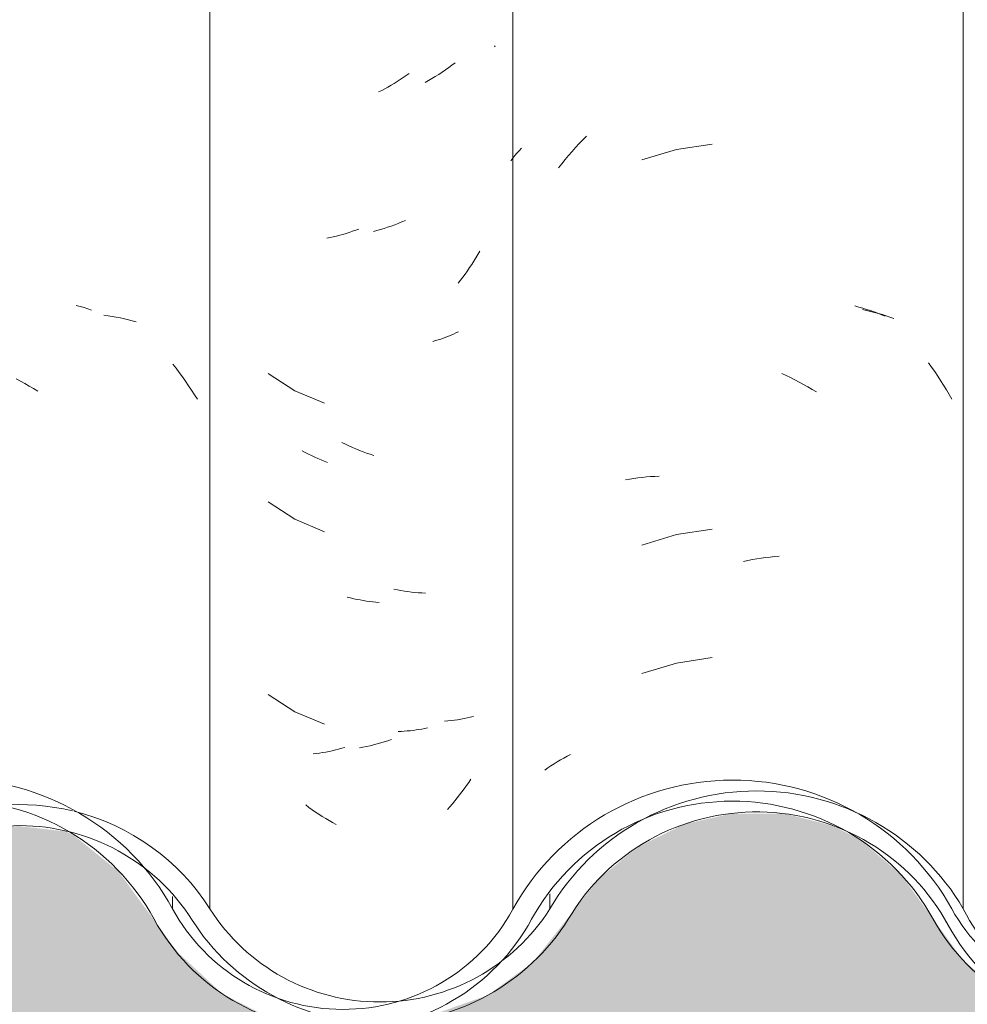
# Model space of a CAD drawing. Header units: metres. Extents: x -27.3 to 21, y -0.3 to 10.3.
# Tile 88 of 237: x 9.071 to 9.293, y 2.852 to 3.083. Entities that reach past the tile are written whole.
import ezdxf

# ---------------------------------------------------------------- set-up
doc = ezdxf.new("R2010")
doc.units = ezdxf.units.M
doc.layers.add('A-GLAZ-CWMG', color=7, linetype='Continuous', lineweight=5)
doc.layers.add('A-WALL', color=7, linetype='Continuous', lineweight=5)
pattern_1 = [(0, (32.697, 1.413), (0.4064, 0.10048), [0.01676, -0.28804, 0.01676, -0.28804, -1.626]), (0, (32.697, 1.413), (0.4064, 0.10048), [-0.6096, 0.01676, -0.59284, 0.01676, -0.28804, -0.7112]), (0, (32.697, 1.413), (0.4064, 0.10048), [-1.524, 0.01676, -0.18644, 0.01676, -0.49124]), (120.277, (32.85, 1.463), (-0.2911939, 0.2978186), [0.01663, -0.28565, 0.01663, -1.898]), (120.277, (32.85, 1.463), (-0.2911939, 0.2978186), [-0.3189, -0.28565, 0.01663, -0.58792, -1.008]), (120.277, (32.85, 1.463), (-0.2911939, 0.2978186), [-1.209, 0.01663, -0.28565, 0.01663, -0.68868]), (120.277, (32.85, 1.463), (-0.2911939, 0.2978186), [-1.528, -0.18489, 0.01663, -0.48717]), (239.723, (32.9, 1.664), (-0.11521126, -0.39830183), [0.01663, -0.28565, 0.01663, -1.898]), (239.723, (32.9, 1.664), (-0.11521126, -0.39830183), [-0.3189, -0.28565, 0.01663, -0.58792, -1.008]), (239.723, (32.9, 1.664), (-0.11521126, -0.39830183), [-1.209, 0.01663, -0.28565, 0.01663, -0.68868]), (239.723, (32.9, 1.664), (-0.11521126, -0.39830183), [-1.528, -0.18489, 0.01663, -0.48717])]

# ---------------------------------------------------------------- blocks, each defined once
blk = doc.blocks.new('FP_158-FACHADA 03')
at = {"layer": 'A-GLAZ-CWMG', "color": 9, "true_color": 0xc0c0c0}
for p, q in [((14.29187, 3.01604), (14.29278, 3.01578)), ((14.29278, 3.01578), (14.29369, 3.01552)), ((14.29369, 3.01552), (14.29459, 3.01523)), ((14.29459, 3.01523), (14.29548, 3.01493)), ((14.27778, 2.99881), (14.2788, 2.99826)), ((14.2788, 2.99826), (14.27981, 2.9977)), ((14.27981, 2.9977), (14.28082, 2.99712)), ((14.28082, 2.99712), (14.28183, 2.99652)), ((14.28183, 2.99652), (14.28283, 2.99591))]:
    blk.add_line(p, q, dxfattribs=at)
blk = doc.blocks.new('FP_159-FACHADA 03')
at = {"layer": 'A-GLAZ-CWMG', "color": 9, "true_color": 0xc0c0c0}
for p, q in [((14.39029, 3.07696), (14.3901, 3.07672)), ((14.36936, 3.07001), (14.36866, 3.06953)), ((14.37006, 3.0705), (14.36936, 3.07001)), ((14.36581, 3.06774), (14.36508, 3.06732)), ((14.36653, 3.06817), (14.36581, 3.06774)), ((14.36724, 3.06861), (14.36653, 3.06817)), ((14.36796, 3.06906), (14.36724, 3.06861)), ((14.36866, 3.06953), (14.36796, 3.06906)), ((14.36363, 3.06653), (14.36289, 3.06616)), ((14.36436, 3.06692), (14.36363, 3.06653)), ((14.36508, 3.06732), (14.36436, 3.06692)), ((14.35451, 3.03273), (14.35375, 3.03252)), ((14.35526, 3.03295), (14.35451, 3.03273)), ((14.35601, 3.03319), (14.35526, 3.03295)), ((14.35676, 3.03344), (14.35601, 3.03319)), ((14.35751, 3.0337), (14.35676, 3.03344)), ((14.35826, 3.03398), (14.35751, 3.0337)), ((14.3515, 3.03198), (14.35075, 3.03182)), ((14.35225, 3.03214), (14.3515, 3.03198)), ((14.353, 3.03232), (14.35225, 3.03214)), ((14.35375, 3.03252), (14.353, 3.03232)), ((14.38668, 3.02881), (14.38621, 3.02801)), ((14.38525, 3.02644), (14.38475, 3.02567)), ((14.38574, 3.02722), (14.38525, 3.02644)), ((14.38621, 3.02801), (14.38574, 3.02722)), ((14.3832, 3.02341), (14.38266, 3.02268)), ((14.38373, 3.02415), (14.3832, 3.02341)), ((14.38424, 3.02491), (14.38373, 3.02415)), ((14.38475, 3.02567), (14.38424, 3.02491)), ((14.38211, 3.02195), (14.38155, 3.02124)), ((14.38266, 3.02268), (14.38211, 3.02195)), ((14.38106, 3.00959), (14.38049, 3.00932)), ((14.38163, 3.00986), (14.38106, 3.00959)), ((14.37623, 3.00778), (14.37559, 3.0076)), ((14.37687, 3.00797), (14.37623, 3.00778)), ((14.37749, 3.00816), (14.37687, 3.00797)), ((14.37811, 3.00837), (14.37749, 3.00816)), ((14.37871, 3.0086), (14.37811, 3.00837)), ((14.37931, 3.00883), (14.37871, 3.0086)), ((14.37991, 3.00907), (14.37931, 3.00883)), ((14.38049, 3.00932), (14.37991, 3.00907)), ((14.34566, 2.9815), (14.34493, 2.98189)), ((14.34639, 2.98113), (14.34566, 2.9815)), ((14.34713, 2.98078), (14.34639, 2.98113)), ((14.34787, 2.98043), (14.34713, 2.98078)), ((14.34861, 2.9801), (14.34787, 2.98043)), ((14.34936, 2.97979), (14.34861, 2.9801)), ((14.3501, 2.97949), (14.34936, 2.97979)), ((14.35085, 2.9792), (14.3501, 2.97949)), ((14.35629, 2.94737), (14.35554, 2.94756)), ((14.35704, 2.9472), (14.35629, 2.94737)), ((14.35779, 2.94703), (14.35704, 2.9472)), ((14.35854, 2.94689), (14.35779, 2.94703)), ((14.35928, 2.94675), (14.35854, 2.94689)), ((14.36003, 2.94663), (14.35928, 2.94675)), ((14.36077, 2.94652), (14.36003, 2.94663)), ((14.36151, 2.94643), (14.36077, 2.94652)), ((14.36225, 2.94635), (14.36151, 2.94643)), ((14.36299, 2.94628), (14.36225, 2.94635)), ((14.36822, 2.91605), (14.36751, 2.91602)), ((14.36892, 2.91609), (14.36822, 2.91605)), ((14.36962, 2.91614), (14.36892, 2.91609)), ((14.37032, 2.91621), (14.36962, 2.91614)), ((14.37101, 2.91629), (14.37032, 2.91621)), ((14.37169, 2.91638), (14.37101, 2.91629)), ((14.37237, 2.91649), (14.37169, 2.91638)), ((14.37304, 2.9166), (14.37237, 2.91649)), ((14.37371, 2.91673), (14.37304, 2.9166)), ((14.37437, 2.91688), (14.37371, 2.91673)), ((14.34825, 2.91083), (14.34751, 2.91074)), ((14.349, 2.91094), (14.34825, 2.91083)), ((14.34974, 2.91106), (14.349, 2.91094)), ((14.35049, 2.9112), (14.34974, 2.91106)), ((14.35124, 2.91135), (14.35049, 2.9112)), ((14.35199, 2.91151), (14.35124, 2.91135)), ((14.35274, 2.91169), (14.35199, 2.91151)), ((14.35349, 2.91188), (14.35274, 2.91169)), ((14.35424, 2.91208), (14.35349, 2.91188)), ((14.35499, 2.9123), (14.35424, 2.91208)), ((14.38354, 2.90332), (14.38301, 2.90258)), ((14.38406, 2.90407), (14.38354, 2.90332)), ((14.38457, 2.90483), (14.38406, 2.90407)), ((14.38192, 2.90113), (14.38136, 2.90042)), ((14.38247, 2.90185), (14.38192, 2.90113)), ((14.38301, 2.90258), (14.38247, 2.90185)), ((14.38021, 2.89903), (14.37962, 2.89835)), ((14.38079, 2.89972), (14.38021, 2.89903)), ((14.38136, 2.90042), (14.38079, 2.89972)), ((14.37962, 2.89835), (14.37903, 2.89768))]:
    blk.add_line(p, q, dxfattribs=at)
blk = doc.blocks.new('FP_160-FACHADA 03')
at = {"layer": 'A-GLAZ-CWMG', "color": 9, "true_color": 0xc0c0c0}
for p, q in [((14.41083, 3.05492), (14.41169, 3.0558)), ((14.40915, 3.05311), (14.40998, 3.05402)), ((14.40998, 3.05402), (14.41083, 3.05492)), ((14.4412, 3.05393), (14.43284, 3.05266)), ((14.39439, 3.05062), (14.39488, 3.05121)), ((14.39488, 3.05121), (14.39538, 3.0518)), ((14.39538, 3.0518), (14.3959, 3.05237)), ((14.3959, 3.05237), (14.39644, 3.05294)), ((14.40672, 3.05029), (14.40751, 3.05124)), ((14.40751, 3.05124), (14.40833, 3.05218)), ((14.40833, 3.05218), (14.40915, 3.05311)), ((14.43284, 3.05266), (14.42475, 3.05022)), ((14.39391, 3.05002), (14.39439, 3.05062)), ((14.40516, 3.04833), (14.40593, 3.04932)), ((14.40593, 3.04932), (14.40672, 3.05029)), ((14.47478, 3.01591), (14.4757, 3.01567)), ((14.4757, 3.01567), (14.47662, 3.0154)), ((14.47662, 3.0154), (14.47752, 3.01512)), ((14.47752, 3.01512), (14.47841, 3.01483)), ((14.47841, 3.01483), (14.47929, 3.01452)), ((14.47929, 3.01452), (14.48016, 3.01419)), ((14.48016, 3.01419), (14.48102, 3.01385)), ((14.48102, 3.01385), (14.48187, 3.01349)), ((14.45756, 3.0001), (14.4586, 2.99961)), ((14.4586, 2.99961), (14.45963, 2.99911)), ((14.45963, 2.99911), (14.46066, 2.9986)), ((14.46066, 2.9986), (14.46168, 2.99806)), ((14.46168, 2.99806), (14.4627, 2.9975)), ((14.4627, 2.9975), (14.46371, 2.99693)), ((14.46371, 2.99693), (14.46472, 2.99634)), ((14.46472, 2.99634), (14.46572, 2.99573)), ((14.4209, 2.97512), (14.42186, 2.97529)), ((14.42186, 2.97529), (14.42283, 2.97544)), ((14.42283, 2.97544), (14.42381, 2.97557)), ((14.42381, 2.97557), (14.42479, 2.97568)), ((14.42479, 2.97568), (14.42579, 2.97578)), ((14.42579, 2.97578), (14.42678, 2.97586)), ((14.42678, 2.97586), (14.42779, 2.97592)), ((14.42779, 2.97592), (14.4288, 2.97596)), ((14.4412, 2.9635), (14.43284, 2.96223)), ((14.43284, 2.96223), (14.42475, 2.9598)), ((14.45067, 2.95637), (14.45173, 2.95654)), ((14.45173, 2.95654), (14.45278, 2.9567)), ((14.45278, 2.9567), (14.45383, 2.95684)), ((14.45383, 2.95684), (14.45488, 2.95696)), ((14.45488, 2.95696), (14.45592, 2.95707)), ((14.45592, 2.95707), (14.45696, 2.95715)), ((14.44856, 2.95596), (14.44962, 2.95617)), ((14.44962, 2.95617), (14.45067, 2.95637)), ((14.4412, 2.93336), (14.43284, 2.93209)), ((14.43284, 2.93209), (14.42475, 2.92965)), ((14.40639, 2.90979), (14.40718, 2.91021)), ((14.40718, 2.91021), (14.40799, 2.91062)), ((14.40262, 2.90747), (14.40334, 2.90796)), ((14.40334, 2.90796), (14.40409, 2.90844)), ((14.40409, 2.90844), (14.40484, 2.9089)), ((14.40484, 2.9089), (14.40561, 2.90935)), ((14.40561, 2.90935), (14.40639, 2.90979)), ((14.4019, 2.90696), (14.40262, 2.90747))]:
    blk.add_line(p, q, dxfattribs=at)
blk = doc.blocks.new('Rectangular Mullion - Telha Fibrocimento - Ondulada-V151-FACHADA 03')
at = {"layer": 'A-GLAZ-CWMG', "true_color": 0xc0c0c0}
h = blk.add_hatch(dxfattribs=at)
h.set_pattern_fill('FP_11', color=9, style=0, pattern_type=2)
h.set_pattern_definition(pattern_1)
h.paths.add_polyline_path([(14.01396, 2.86233), (14.01353, 2.86274), (14.01372, 2.86226)])
h.paths.add_polyline_path([(13.98258, 2.8465), (13.9821, 2.84924), (13.97674, 2.84905), (13.9821, 2.84671)])
h.paths.add_polyline_path([(13.97534, 2.8444), (13.98764, 2.84458), (13.99954, 2.84769), (14.01154, 2.85463), (14.02065, 2.86365), (14.03383, 2.88308), (14.04396, 2.89209), (14.05598, 2.89842), (14.0712, 2.9017), (14.08298, 2.9017), (14.0971, 2.89798), (14.10928, 2.89124), (14.11904, 2.88225), (14.13286, 2.86233), (14.14191, 2.85436), (14.1544, 2.84831), (14.16495, 2.84585), (14.17651, 2.84581), (14.18829, 2.84864), (14.19905, 2.85417), (14.20815, 2.86209), (14.22326, 2.883), (14.23346, 2.89137), (14.24364, 2.89659), (14.25615, 2.89961), (14.27073, 2.89921), (14.27436, 2.89834), (14.27801, 2.89884), (14.27875, 2.89728), (14.28294, 2.8959), (14.29299, 2.89076), (14.30386, 2.88078), (14.31707, 2.86228), (14.32741, 2.85382), (14.33849, 2.8486), (14.35025, 2.84619), (14.36047, 2.84618), (14.37214, 2.84899), (14.3815, 2.85412), (14.38243, 2.85499), (14.38137, 2.85653), (14.3844, 2.85772), (14.38362, 2.85611), (14.38816, 2.85992), (14.39244, 2.86302), (14.4062, 2.88221), (14.41581, 2.89049), (14.42835, 2.89658), (14.43938, 2.90047), (14.45167, 2.90207), (14.44887, 2.8993), (14.45289, 2.89916), (14.46557, 2.8959), (14.476, 2.89061), (14.48565, 2.88237), (14.50059, 2.86201), (14.50907, 2.85475), (14.52155, 2.84888), (14.53141, 2.84708), (14.53203, 2.84893), (14.53464, 2.84916), (14.53542, 2.84652), (14.54558, 2.84704), (14.54647, 2.84769), (14.54558, 2.84916), (14.55796, 2.85221), (14.56517, 2.85528), (14.56539, 2.85493), (14.56631, 2.85622), (14.56746, 2.85622), (14.5753, 2.8632), (14.58348, 2.87534), (14.58936, 2.88467), (14.5982, 2.89308), (14.59144, 2.88965), (14.58348, 2.88286), (14.57105, 2.86575), (14.56222, 2.85845), (14.55329, 2.85392), (14.54281, 2.85142), (14.53133, 2.85159), (14.52155, 2.85392), (14.51196, 2.85879), (14.50565, 2.86416), (14.50507, 2.86307), (14.50379, 2.86575), (14.50152, 2.86379), (14.49491, 2.87307), (14.4975, 2.87441), (14.49563, 2.877), (14.49121, 2.87898), (14.4912, 2.8783), (14.48977, 2.88031), (14.49073, 2.8838), (14.48913, 2.88587), (14.47758, 2.89531), (14.46465, 2.9014), (14.45167, 2.90421), (14.43717, 2.90377), (14.42365, 2.90003), (14.41204, 2.89375), (14.40249, 2.88553), (14.38789, 2.86531), (14.37969, 2.85836), (14.36879, 2.85323), (14.35984, 2.85109), (14.35976, 2.84804), (14.34886, 2.84977), (14.3369, 2.85448), (14.32741, 2.85987), (14.32073, 2.86565), (14.30635, 2.88578), (14.29377, 2.8959), (14.28155, 2.90168), (14.26903, 2.90455), (14.25407, 2.90418), (14.24158, 2.90109), (14.22919, 2.89467), (14.21861, 2.88546), (14.20428, 2.86522), (14.19394, 2.85707), (14.18641, 2.85322), (14.17583, 2.85071), (14.16495, 2.85076), (14.15732, 2.85221), (14.15315, 2.85011), (14.1544, 2.85338), (14.14478, 2.8584), (14.13665, 2.86555), (14.12192, 2.88673), (14.10928, 2.89725), (14.09495, 2.90391), (14.0804, 2.90672), (14.06725, 2.90643), (14.05268, 2.90243), (14.03837, 2.89392), (14.0275, 2.88286), (14.01396, 2.86233), (14.00628, 2.85583), (14.00559, 2.85622), (14.00445, 2.85528), (14.00426, 2.85558), (13.99555, 2.85142), (13.98486, 2.84916), (13.98599, 2.84731), (13.9821, 2.8465), (13.97471, 2.84652), (13.97382, 2.84949), (13.97095, 2.84884), (13.97061, 2.84652), (13.96084, 2.84841), (13.96335, 2.84714), (13.97382, 2.84474)])
h.paths.add_polyline_path([(14.54329, 2.8465), (14.53659, 2.84943), (14.54303, 2.84916)])
h.paths.add_polyline_path([(13.63314, 2.84671), (13.64635, 2.84843), (13.65867, 2.85347), (13.66926, 2.86148), (13.68505, 2.8811), (13.69479, 2.88809), (13.70598, 2.89245), (13.71792, 2.89392), (13.7288, 2.89254), (13.71913, 2.89702), (13.71748, 2.89742), (13.7173, 2.89884), (13.70399, 2.89702), (13.68994, 2.89072), (13.68087, 2.88394), (13.66518, 2.86444), (13.65573, 2.85749), (13.64481, 2.85314), (13.63314, 2.8515), (13.63314, 2.84864)])
h.paths.add_polyline_path([(14.70109, 2.84678), (14.71141, 2.84976), (14.70548, 2.85286), (14.70109, 2.85178), (14.68919, 2.85189), (14.67762, 2.85506), (14.67, 2.8588), (14.66166, 2.86573), (14.64908, 2.88286), (14.64112, 2.88965), (14.63176, 2.8944), (14.62096, 2.89684), (14.61339, 2.89668), (14.60449, 2.89193), (14.60251, 2.88975), (14.61339, 2.89193), (14.62154, 2.89179), (14.63176, 2.88888), (14.63837, 2.88552), (14.64545, 2.87946), (14.65793, 2.86244), (14.667, 2.85483), (14.67975, 2.84901), (14.69037, 2.84678)])
h.paths.add_polyline_path([(13.79952, 2.84798), (13.79912, 2.85109), (13.80808, 2.85323), (13.80248, 2.85252), (13.78954, 2.85446), (13.77778, 2.85973), (13.77008, 2.86531), (13.75379, 2.88483), (13.74103, 2.89327), (13.73305, 2.8959), (13.73498, 2.89492), (13.74644, 2.88466), (13.74731, 2.88344), (13.75074, 2.88096), (13.76821, 2.8606), (13.779, 2.85336), (13.79185, 2.84894), (13.79912, 2.84803)])
h.paths.add_polyline_path([(13.87645, 2.90019), (13.8788, 2.89928), (13.8762, 2.89958)])
h.paths.add_polyline_path([(13.80922, 2.84845), (13.81562, 2.84927), (13.82783, 2.85412), (13.83841, 2.86184), (13.8551, 2.88242), (13.86468, 2.88977), (13.87569, 2.89466), (13.88572, 2.89688), (13.89908, 2.89636), (13.90729, 2.89466), (13.90251, 2.8967), (13.89095, 2.89931), (13.88816, 2.8993), (13.89095, 2.90207), (13.87645, 2.90019), (13.86284, 2.89458), (13.85106, 2.88553), (13.83489, 2.86531), (13.82368, 2.85772), (13.82065, 2.85653), (13.82172, 2.85499), (13.81836, 2.85252), (13.80965, 2.84856)])
h.paths.add_polyline_path([(14.71386, 2.85011), (14.72328, 2.85483), (14.73235, 2.86244), (14.73939, 2.87193), (14.73572, 2.87559), (14.72953, 2.86673), (14.72141, 2.85956), (14.71301, 2.85448), (14.71512, 2.85338), (14.71444, 2.85162)])
h.paths.add_polyline_path([(14.37532, 2.85284), (14.37498, 2.85401), (14.37628, 2.85401), (14.37595, 2.8536)])
h.paths.add_polyline_path([(13.8146, 2.85284), (13.81562, 2.85454), (13.81438, 2.8536)])
h.paths.add_polyline_path([(13.95683, 2.85596), (13.95247, 2.85879), (13.94519, 2.86575), (13.93678, 2.8779), (13.92906, 2.88702), (13.91814, 2.895), (13.91823, 2.89459), (13.93001, 2.8838), (13.92906, 2.88031), (13.93044, 2.87917), (13.93058, 2.87945), (13.93492, 2.877), (13.93678, 2.87441), (13.93419, 2.87307), (13.94081, 2.86379), (13.94331, 2.86525), (13.94436, 2.86307), (13.94494, 2.86416), (13.95325, 2.85777), (13.95395, 2.85742)])
h.paths.add_polyline_path([(14.57322, 2.8619), (14.57437, 2.86262), (14.57467, 2.86233), (14.57401, 2.86213)])
h.paths.add_polyline_path([(14.43951, 2.89928), (14.43896, 2.89955), (14.43717, 2.90019), (14.43717, 2.89955), (14.43896, 2.89935)])
h.paths.add_polyline_path([(13.89181, 2.90139), (13.89155, 2.90199), (13.89155, 2.9016)])
at = {"layer": 'A-GLAZ-CWMG'}
for p, q in [((14.39442, 2.87428), (14.39442, 3.31078)), ((14.3145, 2.87441), (14.3145, 2.87728))]:
    blk.add_line(p, q, dxfattribs=at)
for centre, major_axis, start_param, end_param in [((14.26262, 2.84657), (0.05902, 0), 0.497168, 2.651943), ((14.446, 2.84657), (0.05869, 0), 0.500225, 2.643944), ((14.26262, 2.84657), (0.05402, 0), 0.495792, 2.647005), ((14.446, 2.84657), (0.05369, 0), 0.502013, 2.643685), ((14.3545, 2.89569), (0.04542, 0), 3.635147, 5.786308), ((14.53742, 2.8962), (0.0456, 0), 3.645908, 5.77887), ((14.3545, 2.89569), (0.05042, 0), 3.63698, 5.786507), ((14.53742, 2.8962), (0.0506, 0), 3.643606, 5.776805)]:
    blk.add_ellipse(centre, major_axis=major_axis, ratio=0.988936, start_param=start_param, end_param=end_param, dxfattribs=at)
for name in ['FP_160-FACHADA 03', 'FP_158-FACHADA 03', 'FP_159-FACHADA 03']:
    blk.add_blockref(name, (0, 0), dxfattribs=at)
blk = doc.blocks.new('FP_164-FACHADA 03')
at = {"layer": 'A-GLAZ-CWMG', "color": 9, "true_color": 0xc0c0c0}
for p, q in [((14.29837, 3.01374), (14.29935, 3.01362)), ((14.29935, 3.01362), (14.30032, 3.01347)), ((14.30032, 3.01347), (14.30128, 3.0133)), ((14.30128, 3.0133), (14.30224, 3.01311)), ((14.30224, 3.01311), (14.30318, 3.01291)), ((14.30318, 3.01291), (14.30412, 3.01269)), ((14.30412, 3.01269), (14.30504, 3.01244)), ((14.30504, 3.01244), (14.30595, 3.01219)), ((14.31452, 3.00226), (14.3153, 3.00128)), ((14.3153, 3.00128), (14.31606, 3.00028)), ((14.31606, 3.00028), (14.3168, 2.99927)), ((14.3168, 2.99927), (14.31754, 2.99825)), ((14.31754, 2.99825), (14.31825, 2.9972)), ((14.31825, 2.9972), (14.31895, 2.99615)), ((14.31895, 2.99615), (14.31964, 2.99508)), ((14.31964, 2.99508), (14.32031, 2.994))]:
    blk.add_line(p, q, dxfattribs=at)
blk = doc.blocks.new('FP_165-FACHADA 03')
at = {"layer": 'A-GLAZ-CWMG', "color": 9, "true_color": 0xc0c0c0}
for p, q in [((14.38012, 3.07244), (14.37935, 3.07188)), ((14.38089, 3.07302), (14.38012, 3.07244)), ((14.37621, 3.06978), (14.3754, 3.0693)), ((14.377, 3.07028), (14.37621, 3.06978)), ((14.37779, 3.0708), (14.377, 3.07028)), ((14.37857, 3.07133), (14.37779, 3.0708)), ((14.37935, 3.07188), (14.37857, 3.07133)), ((14.3746, 3.06883), (14.37379, 3.06837)), ((14.3754, 3.0693), (14.3746, 3.06883)), ((14.36668, 3.03498), (14.36584, 3.03468)), ((14.36751, 3.03529), (14.36668, 3.03498)), ((14.36834, 3.03563), (14.36751, 3.03529)), ((14.36917, 3.03597), (14.36834, 3.03563)), ((14.36249, 3.03365), (14.36165, 3.03343)), ((14.36333, 3.03388), (14.36249, 3.03365)), ((14.36416, 3.03413), (14.36333, 3.03388)), ((14.365, 3.0344), (14.36416, 3.03413)), ((14.36584, 3.03468), (14.365, 3.0344)), ((14.33691, 3.00006), (14.34321, 2.99598)), ((14.34321, 2.99598), (14.35014, 2.99306)), ((14.35509, 2.98347), (14.35427, 2.98388)), ((14.35592, 2.98308), (14.35509, 2.98347)), ((14.35674, 2.98271), (14.35592, 2.98308)), ((14.35757, 2.98235), (14.35674, 2.98271)), ((14.3584, 2.98201), (14.35757, 2.98235)), ((14.35924, 2.98169), (14.3584, 2.98201)), ((14.36007, 2.98138), (14.35924, 2.98169)), ((14.36091, 2.98109), (14.36007, 2.98138)), ((14.36175, 2.98081), (14.36091, 2.98109)), ((14.33691, 2.96992), (14.34321, 2.96584)), ((14.34321, 2.96584), (14.35014, 2.96292)), ((14.36729, 2.94926), (14.36645, 2.94942)), ((14.36812, 2.9491), (14.36729, 2.94926)), ((14.36895, 2.94897), (14.36812, 2.9491)), ((14.36978, 2.94885), (14.36895, 2.94897)), ((14.37061, 2.94875), (14.36978, 2.94885)), ((14.37143, 2.94866), (14.37061, 2.94875)), ((14.37226, 2.94859), (14.37143, 2.94866)), ((14.37307, 2.94854), (14.37226, 2.94859)), ((14.37389, 2.9485), (14.37307, 2.94854)), ((14.33691, 2.92471), (14.34321, 2.92062)), ((14.34321, 2.92062), (14.35014, 2.91771)), ((14.38514, 2.91956), (14.38441, 2.91937)), ((14.37915, 2.9185), (14.37837, 2.91844)), ((14.37992, 2.91858), (14.37915, 2.9185)), ((14.38069, 2.91868), (14.37992, 2.91858)), ((14.38145, 2.91879), (14.38069, 2.91868)), ((14.3822, 2.91891), (14.38145, 2.91879)), ((14.38295, 2.91905), (14.3822, 2.91891)), ((14.38368, 2.91921), (14.38295, 2.91905)), ((14.38441, 2.91937), (14.38368, 2.91921)), ((14.36005, 2.91249), (14.35921, 2.91232)), ((14.36088, 2.91267), (14.36005, 2.91249)), ((14.36172, 2.91287), (14.36088, 2.91267)), ((14.36256, 2.91309), (14.36172, 2.91287)), ((14.3634, 2.91333), (14.36256, 2.91309)), ((14.36423, 2.91358), (14.3634, 2.91333)), ((14.36507, 2.91385), (14.36423, 2.91358)), ((14.36591, 2.91413), (14.36507, 2.91385)), ((14.35921, 2.91232), (14.35838, 2.91216)), ((14.34653, 2.89821), (14.34576, 2.89878)), ((14.34731, 2.89765), (14.34653, 2.89821)), ((14.34809, 2.89711), (14.34731, 2.89765)), ((14.34887, 2.89658), (14.34809, 2.89711)), ((14.34966, 2.89607), (14.34887, 2.89658)), ((14.35046, 2.89557), (14.34966, 2.89607)), ((14.35126, 2.89509), (14.35046, 2.89557)), ((14.35207, 2.89463), (14.35126, 2.89509)), ((14.35288, 2.89418), (14.35207, 2.89463))]:
    blk.add_line(p, q, dxfattribs=at)
blk = doc.blocks.new('FP_166-FACHADA 03')
at = {"layer": 'A-GLAZ-CWMG', "color": 9, "true_color": 0xc0c0c0}
for p, q in [((14.47657, 3.01505), (14.47752, 3.01485)), ((14.47752, 3.01485), (14.47846, 3.01463)), ((14.47846, 3.01463), (14.47939, 3.0144)), ((14.47939, 3.0144), (14.48031, 3.01415)), ((14.48031, 3.01415), (14.48121, 3.01388)), ((14.48121, 3.01388), (14.48211, 3.01359)), ((14.48211, 3.01359), (14.483, 3.01329)), ((14.483, 3.01329), (14.48388, 3.01297)), ((14.49204, 3.00256), (14.49278, 3.00154)), ((14.49278, 3.00154), (14.4935, 3.00051)), ((14.4935, 3.00051), (14.49421, 2.99946)), ((14.49421, 2.99946), (14.4949, 2.9984)), ((14.4949, 2.9984), (14.49558, 2.99732)), ((14.49558, 2.99732), (14.49624, 2.99624)), ((14.49624, 2.99624), (14.49689, 2.99514)), ((14.49689, 2.99514), (14.49752, 2.99403))]:
    blk.add_line(p, q, dxfattribs=at)
blk = doc.blocks.new('Rectangular Mullion - Telha Fibrocimento - Ondulada-1908999-FACHADA 03')
at = {"layer": 'A-GLAZ-CWMG', "true_color": 0xc0c0c0}
h = blk.add_hatch(dxfattribs=at)
h.set_pattern_fill('FP_11', color=9, style=0, pattern_type=2)
h.set_pattern_definition(pattern_1)
h.paths.add_polyline_path([(14.57467, 2.86233), (14.57424, 2.86274), (14.57444, 2.86226)])
h.paths.add_polyline_path([(14.54329, 2.8465), (14.54281, 2.84924), (14.53721, 2.84916), (14.54281, 2.84671)])
h.paths.add_polyline_path([(14.53605, 2.8444), (14.54836, 2.84458), (14.56026, 2.84769), (14.57226, 2.85463), (14.58136, 2.86365), (14.59454, 2.88308), (14.60467, 2.89209), (14.6167, 2.89842), (14.63192, 2.9017), (14.64369, 2.9017), (14.65782, 2.89798), (14.67, 2.89124), (14.67975, 2.88225), (14.69357, 2.86233), (14.7045, 2.85338), (14.71512, 2.84831), (14.72567, 2.84585), (14.73722, 2.84581), (14.74901, 2.84864), (14.75976, 2.85417), (14.76886, 2.86209), (14.78321, 2.88234), (14.79292, 2.89072), (14.80435, 2.89659), (14.81687, 2.89961), (14.83144, 2.89921), (14.84388, 2.89579), (14.85371, 2.89076), (14.86342, 2.88239), (14.87779, 2.86228), (14.88844, 2.85366), (14.89921, 2.8486), (14.90972, 2.84619), (14.92119, 2.84618), (14.93286, 2.84899), (14.94353, 2.85444), (14.95259, 2.86224), (14.96691, 2.88221), (14.97653, 2.89049), (14.98785, 2.89629), (15.00023, 2.89928), (15.01361, 2.89916), (15.02717, 2.89545), (15.03671, 2.89061), (15.04636, 2.88237), (15.06074, 2.8625), (15.07141, 2.85392), (15.08226, 2.84888), (15.09274, 2.84652), (15.10401, 2.8465), (15.11564, 2.84925), (15.1263, 2.85463), (15.13539, 2.86233), (15.14782, 2.87946), (15.1549, 2.88552), (15.16322, 2.88975), (15.17232, 2.89193), (15.18225, 2.89179), (15.19247, 2.88888), (15.19909, 2.88552), (15.20617, 2.87946), (15.21864, 2.86244), (15.22936, 2.85401), (15.24046, 2.84901), (15.25109, 2.84678), (15.26197, 2.84682), (15.27338, 2.84951), (15.28399, 2.85483), (15.29306, 2.86244), (15.3001, 2.87193), (15.29643, 2.87559), (15.29025, 2.86673), (15.28212, 2.85956), (15.27096, 2.85408), (15.2618, 2.85178), (15.2499, 2.85189), (15.23833, 2.85506), (15.23071, 2.8588), (15.22238, 2.86573), (15.20933, 2.88325), (15.20183, 2.88965), (15.19247, 2.8944), (15.18167, 2.89684), (15.17174, 2.89684), (15.16151, 2.8944), (15.15216, 2.88965), (15.14419, 2.88286), (15.13177, 2.86575), (15.1236, 2.85879), (15.11401, 2.85392), (15.10353, 2.85142), (15.09204, 2.85159), (15.08042, 2.85486), (15.07267, 2.85879), (15.0645, 2.86575), (15.05012, 2.88564), (15.03957, 2.89467), (15.02537, 2.9014), (15.01297, 2.90421), (14.99966, 2.90419), (14.98611, 2.90092), (14.97373, 2.89458), (14.96282, 2.88499), (14.94888, 2.86554), (14.9407, 2.85852), (14.93108, 2.8536), (14.92055, 2.85109), (14.90917, 2.85124), (14.89761, 2.85448), (14.8896, 2.8586), (14.88145, 2.86565), (14.86706, 2.88578), (14.85448, 2.8959), (14.84227, 2.90168), (14.82975, 2.90455), (14.81607, 2.9045), (14.80239, 2.90114), (14.7899, 2.89467), (14.77793, 2.88348), (14.76499, 2.86522), (14.75679, 2.85815), (14.74712, 2.85322), (14.73655, 2.85071), (14.72328, 2.85135), (14.71804, 2.85221), (14.71386, 2.85011), (14.71512, 2.85338), (14.7055, 2.8584), (14.69737, 2.86555), (14.68263, 2.88673), (14.67, 2.89725), (14.65566, 2.90391), (14.64112, 2.90672), (14.62796, 2.90643), (14.61339, 2.90243), (14.60026, 2.89503), (14.58822, 2.88286), (14.57467, 2.86233), (14.567, 2.85583), (14.56631, 2.85622), (14.56517, 2.85528), (14.56497, 2.85558), (14.55626, 2.85142), (14.54558, 2.84916), (14.5467, 2.84731), (14.54281, 2.8465), (14.53542, 2.84652), (14.53454, 2.84949), (14.53166, 2.84884), (14.53133, 2.84652), (14.52155, 2.84841), (14.52406, 2.84714), (14.53524, 2.84458)])
h.paths.add_polyline_path([(14.19385, 2.84671), (14.20707, 2.84843), (14.21939, 2.85347), (14.22997, 2.86148), (14.24577, 2.8811), (14.25551, 2.88809), (14.2667, 2.89245), (14.27864, 2.89392), (14.28951, 2.89254), (14.27984, 2.89702), (14.27819, 2.89742), (14.27801, 2.89884), (14.26471, 2.89702), (14.2523, 2.89195), (14.24158, 2.88394), (14.22589, 2.86444), (14.21644, 2.85749), (14.20553, 2.85314), (14.19385, 2.8515), (14.19385, 2.84864)])
h.paths.add_polyline_path([(14.36024, 2.84798), (14.35991, 2.8511), (14.36879, 2.85323), (14.3632, 2.85252), (14.35025, 2.85446), (14.33849, 2.85973), (14.33079, 2.86531), (14.3145, 2.88483), (14.30174, 2.89327), (14.29377, 2.8959), (14.2957, 2.89492), (14.30715, 2.88466), (14.30803, 2.88344), (14.31145, 2.88096), (14.32893, 2.8606), (14.33972, 2.85336), (14.35141, 2.84908), (14.35984, 2.84803)])
h.paths.add_polyline_path([(14.43717, 2.90019), (14.43896, 2.89935), (14.43692, 2.89958)])
h.paths.add_polyline_path([(14.36994, 2.84845), (14.37634, 2.84927), (14.38854, 2.85412), (14.39913, 2.86184), (14.41581, 2.88242), (14.4254, 2.88977), (14.4364, 2.89466), (14.44643, 2.89688), (14.4598, 2.89636), (14.46951, 2.8939), (14.46323, 2.8967), (14.45167, 2.89931), (14.44887, 2.8993), (14.45167, 2.90207), (14.43717, 2.90019), (14.42355, 2.89458), (14.41178, 2.88553), (14.3956, 2.86531), (14.3844, 2.85772), (14.38137, 2.85653), (14.38243, 2.85499), (14.37999, 2.85299), (14.37036, 2.84856)])
h.paths.add_polyline_path([(14.37532, 2.85284), (14.3769, 2.85476), (14.3751, 2.8536)])
h.paths.add_polyline_path([(14.51754, 2.85596), (14.51318, 2.85879), (14.5059, 2.86575), (14.4975, 2.8779), (14.48977, 2.88702), (14.47777, 2.89544), (14.47894, 2.89459), (14.49073, 2.8838), (14.48977, 2.88031), (14.49121, 2.87898), (14.4913, 2.87945), (14.49563, 2.877), (14.4975, 2.87441), (14.49491, 2.87307), (14.50152, 2.86379), (14.50403, 2.86525), (14.50507, 2.86307), (14.50565, 2.86416), (14.51396, 2.85777), (14.51466, 2.85742)])
h.paths.add_polyline_path([(14.45253, 2.90139), (14.45226, 2.90199), (14.45226, 2.9016)])
at = {"layer": 'A-GLAZ-CWMG'}
for p, q in [((14.50022, 2.87441), (14.50022, 3.57566)), ((14.32327, 2.87441), (14.32327, 3.32644)), ((14.40312, 2.87441), (14.40312, 2.87792))]:
    blk.add_line(p, q, dxfattribs=at)
for centre, major_axis, start_param, end_param in [((14.27854, 2.84657), (0.05286, 0), 1.33346, 2.599777), ((14.45167, 2.84657), (0.05612, 0), 0.525465, 2.616128), ((14.27854, 2.84657), (0.05286, 0), 0.561652, 1.325949), ((14.45167, 2.84657), (0.05114, 0), 0.49447, 2.616374), ((14.27854, 2.84657), (0.04788, 0), 0.560893, 2.57643), ((14.3632, 2.89908), (0.04708, 0), 3.700093, 5.724685), ((14.54144, 2.89435), (0.04589, 0), 3.596619, 5.767598), ((14.3632, 2.89908), (0.05205, 0), 3.701092, 5.7276), ((14.54144, 2.89435), (0.0508, 0), 3.634676, 5.820528)]:
    blk.add_ellipse(centre, major_axis=major_axis, ratio=0.988936, start_param=start_param, end_param=end_param, dxfattribs=at)
for name in ['FP_166-FACHADA 03', 'FP_165-FACHADA 03', 'FP_164-FACHADA 03']:
    blk.add_blockref(name, (0, 0), dxfattribs=at)

msp = doc.modelspace()

# ---------------------------------------------------------------- hatches: boundary and pattern name
at = {"layer": 'A-WALL', "true_color": 0xdbcc9e}
msp.add_hatch(color=9, dxfattribs=at).paths.add_polyline_path([(6.18222, 2.68), (10.10722, 2.68), (10.10722, 2.75268), (10.09975, 2.75171), (10.09975, 2.89921), (10.09228, 2.89921), (10.09228, 2.87193), (10.08525, 2.86244), (10.0743, 2.8539), (10.06314, 2.84894), (10.05398, 2.84678), (10.04208, 2.84678), (10.03051, 2.84951), (10.0199, 2.85483), (10.01082, 2.86244), (9.99835, 2.87946), (9.99127, 2.88552), (9.98295, 2.88975), (9.97385, 2.89193), (9.96392, 2.89179), (9.95369, 2.88888), (9.94708, 2.88552), (9.93989, 2.8793), (9.92757, 2.86233), (9.91708, 2.85392), (9.90619, 2.84886), (9.89563, 2.8465), (9.88422, 2.84652), (9.8726, 2.84933), (9.86196, 2.85475), (9.85292, 2.8625), (9.83854, 2.88237), (9.82889, 2.89061), (9.81663, 2.89658), (9.80515, 2.89921), (9.79212, 2.89921), (9.77829, 2.8954), (9.76871, 2.89049), (9.75909, 2.88221), (9.74477, 2.86224), (9.73408, 2.8536), (9.72326, 2.84856), (9.71266, 2.84618), (9.70135, 2.84619), (9.68968, 2.84901), (9.67902, 2.85448), (9.66997, 2.86228), (9.6556, 2.88239), (9.64589, 2.89076), (9.63445, 2.89661), (9.62193, 2.89921), (9.60739, 2.89921), (9.59457, 2.89558), (9.5851, 2.89072), (9.57539, 2.88234), (9.56104, 2.86209), (9.55009, 2.85322), (9.5393, 2.84819), (9.52865, 2.84581), (9.51546, 2.8463), (9.50398, 2.84931), (9.49327, 2.84678), (9.48137, 2.84678), (9.4698, 2.84951), (9.45918, 2.85483), (9.45011, 2.86244), (9.43763, 2.87946), (9.43055, 2.88552), (9.42223, 2.88975), (9.41314, 2.89193), (9.4032, 2.89179), (9.3936, 2.8892), (9.38637, 2.88257), (9.37229, 2.86178), (9.36323, 2.85353), (9.35244, 2.84769), (9.34054, 2.84458), (9.32672, 2.84474), (9.31608, 2.84722), (9.30125, 2.85475), (9.2922, 2.8625), (9.27783, 2.88237), (9.26818, 2.89061), (9.26169, 2.8939), (9.25064, 2.8967), (9.23779, 2.8967), (9.22688, 2.89428), (9.21583, 2.88884), (9.20681, 2.88145), (9.19131, 2.86184), (9.18072, 2.85412), (9.16626, 2.84899), (9.15752, 2.84735), (9.1519, 2.84618), (9.1387, 2.84666), (9.12897, 2.84901), (9.11831, 2.85448), (9.10788, 2.8642), (9.09392, 2.88322), (9.08353, 2.8916), (9.08169, 2.89254), (9.07019, 2.89385), (9.05689, 2.89168), (9.04625, 2.88706), (9.03795, 2.8811), (9.02215, 2.86148), (9.01075, 2.85314), (8.99771, 2.84823), (8.98603, 2.84671), (8.98603, 2.8515), (8.97859, 2.84819), (8.96789, 2.84581), (8.95657, 2.84585), (8.94327, 2.84931), (8.93255, 2.84678), (8.92066, 2.84678), (8.90908, 2.84951), (8.89847, 2.85483), (8.88939, 2.86244), (8.87692, 2.87946), (8.86984, 2.88552), (8.86137, 2.88979), (8.85242, 2.89193), (8.84249, 2.89179), (8.83289, 2.8892), (8.82565, 2.88257), (8.81158, 2.86178), (8.80252, 2.85353), (8.79172, 2.84769), (8.77982, 2.84458), (8.766, 2.84474), (8.75537, 2.84722), (8.74054, 2.85475), (8.73149, 2.8625), (8.71711, 2.88237), (8.70729, 2.8907), (8.70098, 2.8939), (8.68993, 2.8967), (8.67708, 2.8967), (8.66616, 2.89428), (8.65512, 2.88884), (8.64566, 2.88088), (8.63059, 2.86184), (8.62001, 2.85412), (8.60555, 2.84899), (8.59681, 2.84735), (8.59119, 2.84618), (8.57993, 2.84619), (8.56826, 2.84901), (8.55759, 2.85448), (8.54854, 2.86228), (8.53321, 2.88322), (8.5224, 2.89181), (8.52098, 2.89254), (8.50948, 2.89385), (8.49617, 2.89168), (8.48697, 2.88809), (8.47723, 2.8811), (8.46065, 2.86089), (8.45004, 2.85314), (8.43699, 2.84823), (8.42532, 2.84671), (8.42532, 2.8515), (8.41788, 2.84819), (8.40718, 2.84581), (8.39585, 2.84585), (8.38256, 2.84931), (8.37184, 2.84678), (8.35994, 2.84678), (8.34837, 2.84951), (8.33751, 2.85503), (8.32868, 2.86244), (8.3162, 2.87946), (8.30912, 2.88552), (8.3008, 2.88975), (8.29171, 2.89193), (8.28177, 2.89179), (8.27217, 2.8892), (8.26494, 2.88257), (8.25086, 2.86178), (8.24181, 2.85353), (8.23101, 2.84769), (8.21911, 2.84458), (8.20529, 2.84474), (8.19465, 2.84722), (8.17982, 2.85475), (8.17077, 2.8625), (8.1564, 2.88237), (8.14675, 2.89061), (8.14027, 2.8939), (8.12921, 2.8967), (8.11636, 2.8967), (8.10545, 2.89428), (8.09441, 2.88884), (8.08538, 2.88145), (8.06988, 2.86184), (8.05901, 2.85401), (8.04483, 2.84899), (8.0361, 2.84735), (8.02936, 2.84618), (8.01921, 2.84619), (8.00754, 2.84901), (7.99688, 2.85448), (7.98782, 2.86228), (7.9725, 2.88322), (7.96374, 2.89076), (7.96026, 2.89254), (7.94876, 2.89385), (7.93546, 2.89168), (7.92626, 2.88809), (7.91652, 2.8811), (7.89994, 2.86089), (7.88933, 2.85314), (7.87628, 2.84823), (7.8646, 2.84671), (7.8646, 2.8515), (7.85716, 2.84819), (7.84647, 2.84581), (7.83514, 2.84585), (7.82184, 2.84931), (7.81113, 2.84678), (7.79923, 2.84678), (7.78765, 2.84951), (7.77704, 2.85483), (7.76796, 2.86244), (7.75549, 2.87946), (7.74841, 2.88552), (7.74009, 2.88975), (7.731, 2.89193), (7.72106, 2.89179), (7.71146, 2.8892), (7.70422, 2.88257), (7.69015, 2.86178), (7.68109, 2.85353), (7.6703, 2.84769), (7.65839, 2.84458), (7.64458, 2.84474), (7.63394, 2.84722), (7.61911, 2.85475), (7.61006, 2.8625), (7.59568, 2.88237), (7.58603, 2.89061), (7.57955, 2.8939), (7.56714, 2.89672), (7.55565, 2.8967), (7.54473, 2.89428), (7.53369, 2.88884), (7.52467, 2.88145), (7.50916, 2.86184), (7.49829, 2.85401), (7.48412, 2.84899), (7.47644, 2.84761), (7.46976, 2.84618), (7.4585, 2.84619), (7.44683, 2.84901), (7.43616, 2.85448), (7.42711, 2.86228), (7.41178, 2.88322), (7.40303, 2.89076), (7.39955, 2.89254), (7.38805, 2.89385), (7.37475, 2.89168), (7.36554, 2.88809), (7.35581, 2.8811), (7.33922, 2.86089), (7.32864, 2.85315), (7.31557, 2.84823), (7.30389, 2.84671), (7.30389, 2.8515), (7.29645, 2.84819), (7.28575, 2.84581), (7.27442, 2.84585), (7.26113, 2.84931), (7.25041, 2.84678), (7.23851, 2.84678), (7.22694, 2.84951), (7.21632, 2.85483), (7.20725, 2.86244), (7.19477, 2.87946), (7.1877, 2.88552), (7.17938, 2.88975), (7.17028, 2.89193), (7.16034, 2.89179), (7.15074, 2.8892), (7.14351, 2.88257), (7.12943, 2.86178), (7.12038, 2.85353), (7.10958, 2.84769), (7.09768, 2.84458), (7.08386, 2.84474), (7.07322, 2.84722), (7.05839, 2.85475), (7.04934, 2.8625), (7.03497, 2.88237), (7.02532, 2.89061), (7.01884, 2.8939), (7.00779, 2.8967), (6.99493, 2.8967), (6.98402, 2.89428), (6.97298, 2.88884), (6.96396, 2.88145), (6.94845, 2.86184), (6.93758, 2.85401), (6.92341, 2.84899), (6.91467, 2.84735), (6.90904, 2.84618), (6.89778, 2.84619), (6.88611, 2.84901), (6.87545, 2.85448), (6.8664, 2.86228), (6.85107, 2.88322), (6.84232, 2.89076), (6.83884, 2.89254), (6.82733, 2.89385), (6.81403, 2.89168), (6.80483, 2.88809), (6.79509, 2.8811), (6.77851, 2.86089), (6.76793, 2.85315), (6.75485, 2.84823), (6.74318, 2.84671), (6.74318, 2.8515), (6.73573, 2.84819), (6.72504, 2.84581), (6.71371, 2.84585), (6.70195, 2.84875), (6.69123, 2.85436), (6.68218, 2.86233), (6.66761, 2.88333), (6.65743, 2.89227), (6.64537, 2.89853), (6.64255, 2.89921), (6.60851, 2.89921), (6.6053, 2.89842), (6.59328, 2.89209), (6.58315, 2.88308), (6.56872, 2.86178), (6.55966, 2.85353), (6.54887, 2.84769), (6.53697, 2.84458), (6.52315, 2.84474), (6.51251, 2.84722), (6.5017, 2.85266), (6.49239, 2.86063), (6.47838, 2.88031), (6.46813, 2.88882), (6.45872, 2.89374), (6.44707, 2.8967), (6.43422, 2.8967), (6.4233, 2.89428), (6.41226, 2.88884), (6.40324, 2.88145), (6.38774, 2.86184), (6.37715, 2.85412), (6.36359, 2.8491), (6.3518, 2.84762), (6.33886, 2.84922), (6.32664, 2.85402), (6.31602, 2.8617), (6.30006, 2.88096), (6.29035, 2.88799), (6.27689, 2.8927), (6.26662, 2.89385), (6.25332, 2.89168), (6.24412, 2.88809), (6.23438, 2.8811), (6.21858, 2.86148), (6.20718, 2.85314), (6.19414, 2.84823), (6.18246, 2.84671), (6.18222, 2.72112)])

# ---------------------------------------------------------------- block references
at = {"layer": 'A-GLAZ-CWMG'}
for name in ['Rectangular Mullion - Telha Fibrocimento - Ondulada-1908999-FACHADA 03', 'Rectangular Mullion - Telha Fibrocimento - Ondulada-V151-FACHADA 03']:
    msp.add_blockref(name, (-5.20782, 0), dxfattribs=at)

doc.saveas('drawing.dxf')
